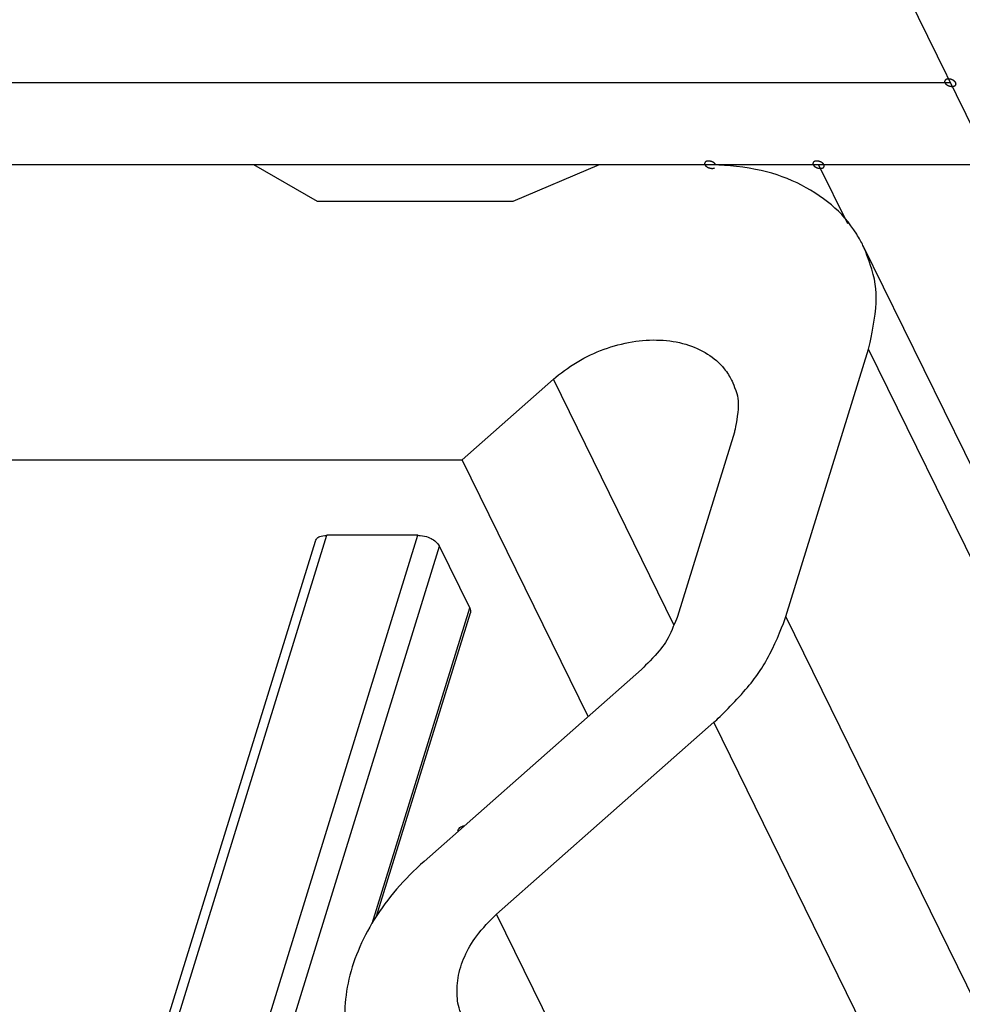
# Model space of a CAD drawing. Header units: millimetres. Extents: x -78 to 141, y 20 to 129.
# Tile 98 of 114: x 99 to 112, y 101 to 114. Entities that reach past the tile are written whole.
import ezdxf

# ---------------------------------------------------------------- set-up
doc = ezdxf.new("R2010")
doc.units = ezdxf.units.MM
doc.header["$LTSCALE"] = 16.335
doc.layers.get('0').update_dxf_attribs({"linetype": 'CONTINUOUS'})
doc.layers.add('02___PRT_ALL_AXES', color=7, linetype='CONTINUOUS')

msp = doc.modelspace()

# ---------------------------------------------------------------- linework, layer by layer
at = {"color": 7, "linetype": 'Continuous'}
for p, q in [((106.265, 123.993), (141.006, 53.198)), ((111.461, 113.403), (94.753, 113.403)), ((102.131, 112.305), (96.309, 112.305)), ((106.759, 112.305), (102.131, 112.305)), ((102.985, 111.811), (102.131, 112.305)), ((106.759, 112.305), (105.6, 111.811)), ((108.223, 112.305), (106.759, 112.305)), ((111.782, 112.305), (108.223, 112.305)), ((109.697, 112.305), (110.083, 111.518)), ((105.6, 111.811), (102.985, 111.811)), ((110.291, 111.224), (132.791, 65.374)), ((109.258, 106.253), (110.365, 109.834)), ((132.865, 63.984), (110.365, 109.834)), ((104.922, 108.351), (106.144, 109.431)), ((107.758, 106.142), (106.144, 109.431)), ((108.568, 108.722), (107.805, 106.253)), ((95.087, 108.351), (104.922, 108.351)), ((106.609, 104.913), (104.922, 108.351)), ((99.189, 95.077), (102.955, 107.264)), ((99.405, 95.355), (103.109, 107.341)), ((100.625, 95.355), (104.329, 107.341)), ((104.329, 107.341), (103.109, 107.341)), ((100.877, 95.085), (104.619, 107.194)), ((105.023, 106.37), (104.619, 107.194)), ((103.716, 102.139), (105.023, 106.37)), ((103.776, 102.238), (105.032, 106.301)), ((131.758, 60.403), (109.258, 106.253)), ((107.324, 105.545), (104.411, 102.973)), ((105.382, 102.264), (108.295, 104.836)), ((130.795, 58.986), (108.295, 104.836)), ((127.882, 56.414), (105.382, 102.264))]:
    msp.add_line(p, q, dxfattribs=at)
for points, knots in [([(111.534, 113.403), (111.534, 113.403), (111.531, 113.408), (111.53, 113.41), (111.529, 113.412), (111.528, 113.413), (111.527, 113.414), (111.525, 113.416), (111.524, 113.417), (111.522, 113.419), (111.52, 113.421), (111.519, 113.422), (111.518, 113.423), (111.516, 113.425), (111.514, 113.426), (111.512, 113.428), (111.51, 113.429), (111.509, 113.431), (111.507, 113.431), (111.505, 113.433), (111.502, 113.434), (111.499, 113.436), (111.497, 113.437), (111.496, 113.438), (111.494, 113.439), (111.492, 113.44), (111.489, 113.441), (111.486, 113.442), (111.484, 113.443), (111.482, 113.444), (111.48, 113.445), (111.477, 113.445), (111.474, 113.446), (111.471, 113.447), (111.469, 113.448), (111.467, 113.449), (111.465, 113.449), (111.463, 113.449), (111.46, 113.45), (111.456, 113.451), (111.454, 113.451), (111.452, 113.452), (111.45, 113.452), (111.448, 113.452), (111.445, 113.452), (111.442, 113.452), (111.439, 113.452), (111.437, 113.452), (111.436, 113.452), (111.433, 113.452), (111.43, 113.452), (111.428, 113.452), (111.425, 113.452), (111.424, 113.452), (111.422, 113.451), (111.42, 113.451), (111.418, 113.45), (111.415, 113.45), (111.413, 113.449), (111.411, 113.449), (111.41, 113.448), (111.408, 113.447), (111.406, 113.446), (111.404, 113.446), (111.402, 113.445), (111.401, 113.444), (111.4, 113.443), (111.399, 113.442), (111.397, 113.441), (111.395, 113.44), (111.394, 113.439), (111.393, 113.438), (111.392, 113.437), (111.391, 113.436), (111.39, 113.434), (111.389, 113.433), (111.388, 113.432), (111.388, 113.431), (111.387, 113.43), (111.387, 113.428), (111.386, 113.426), (111.386, 113.425), (111.385, 113.423), (111.385, 113.422), (111.385, 113.421), (111.385, 113.42), (111.385, 113.418), (111.385, 113.416), (111.385, 113.414), (111.385, 113.413), (111.386, 113.412), (111.386, 113.41), (111.387, 113.408), (111.389, 113.403), (111.389, 113.403)], [0, 0, 0, 0, 0.00178862, 0.00268292, 0.00313008, 0.00357723, 0.00407486, 0.0045725, 0.00556776, 0.00656303, 0.00706066, 0.0075583, 0.00810164, 0.00864499, 0.00973169, 0.01081838, 0.01136173, 0.01190508, 0.01249491, 0.01308474, 0.0142644, 0.01544405, 0.01603388, 0.01662371, 0.01722604, 0.01782837, 0.01903302, 0.02023767, 0.02084, 0.02144232, 0.02205221, 0.0226621, 0.02388189, 0.02510167, 0.02571156, 0.02632145, 0.02692335, 0.02752524, 0.02872902, 0.0299328, 0.03053469, 0.03113658, 0.03172556, 0.03231453, 0.03349248, 0.03467043, 0.03525941, 0.03584838, 0.03639056, 0.03693274, 0.03801709, 0.03910144, 0.03964362, 0.0401858, 0.04068205, 0.0411783, 0.0421708, 0.04316329, 0.04365954, 0.04415579, 0.04460152, 0.04504725, 0.04593871, 0.04683018, 0.04727591, 0.04772164, 0.04812629, 0.04853094, 0.04934024, 0.05014954, 0.05055419, 0.05095884, 0.05132092, 0.05168301, 0.05240718, 0.05313135, 0.05349343, 0.05385552, 0.05420471, 0.0545539, 0.05525228, 0.05595067, 0.05629986, 0.05664905, 0.05701186, 0.05737466, 0.05810028, 0.0588259, 0.0591887, 0.05955151, 0.0599574, 0.0603633, 0.06117508, 0.06279865, 0.06279865, 0.06279865, 0.06279865]), ([(111.389, 113.403), (111.389, 113.403), (111.391, 113.399), (111.393, 113.397), (111.394, 113.395), (111.395, 113.394), (111.396, 113.393), (111.397, 113.391), (111.399, 113.389), (111.401, 113.387), (111.402, 113.386), (111.403, 113.385), (111.405, 113.384), (111.406, 113.382), (111.409, 113.38), (111.411, 113.379), (111.413, 113.377), (111.414, 113.376), (111.416, 113.375), (111.418, 113.374), (111.421, 113.372), (111.423, 113.371), (111.425, 113.37), (111.427, 113.369), (111.429, 113.368), (111.431, 113.367), (111.434, 113.366), (111.437, 113.364), (111.439, 113.363), (111.441, 113.363), (111.443, 113.362), (111.445, 113.361), (111.448, 113.36), (111.451, 113.359), (111.454, 113.359), (111.456, 113.358), (111.458, 113.358), (111.46, 113.357), (111.463, 113.357), (111.466, 113.356), (111.469, 113.356), (111.471, 113.355), (111.472, 113.355), (111.475, 113.355), (111.478, 113.355), (111.481, 113.355), (111.484, 113.354), (111.485, 113.354), (111.487, 113.354), (111.489, 113.355), (111.492, 113.355), (111.495, 113.355), (111.497, 113.355), (111.499, 113.355), (111.501, 113.356), (111.503, 113.356), (111.505, 113.357), (111.508, 113.357), (111.51, 113.358), (111.511, 113.358), (111.513, 113.359), (111.514, 113.359), (111.516, 113.36), (111.519, 113.361), (111.52, 113.362), (111.522, 113.362), (111.523, 113.363), (111.524, 113.364), (111.526, 113.366), (111.527, 113.367), (111.529, 113.368), (111.53, 113.369), (111.53, 113.37), (111.531, 113.371), (111.532, 113.372), (111.534, 113.374), (111.534, 113.375), (111.535, 113.376), (111.535, 113.377), (111.536, 113.379), (111.536, 113.38), (111.537, 113.382), (111.537, 113.383), (111.538, 113.385), (111.538, 113.386), (111.538, 113.387), (111.537, 113.389), (111.537, 113.391), (111.537, 113.393), (111.537, 113.394), (111.537, 113.395), (111.536, 113.397), (111.535, 113.399), (111.534, 113.403), (111.534, 113.403)], [0, 0, 0, 0, 0.00178862, 0.00268292, 0.00313008, 0.00357723, 0.00407486, 0.0045725, 0.00556776, 0.00656303, 0.00706066, 0.0075583, 0.00810164, 0.00864499, 0.00973169, 0.01081838, 0.01136173, 0.01190508, 0.01249491, 0.01308474, 0.0142644, 0.01544405, 0.01603388, 0.01662371, 0.01722604, 0.01782837, 0.01903302, 0.02023767, 0.02084, 0.02144232, 0.02205221, 0.0226621, 0.02388189, 0.02510167, 0.02571156, 0.02632145, 0.02692335, 0.02752524, 0.02872902, 0.0299328, 0.03053469, 0.03113658, 0.03172556, 0.03231453, 0.03349248, 0.03467043, 0.03525941, 0.03584838, 0.03639056, 0.03693274, 0.03801709, 0.03910144, 0.03964362, 0.0401858, 0.04068205, 0.0411783, 0.0421708, 0.04316329, 0.04365954, 0.04415579, 0.04460152, 0.04504725, 0.04593871, 0.04683018, 0.04727591, 0.04772164, 0.04812629, 0.04853094, 0.04934024, 0.05014954, 0.05055419, 0.05095884, 0.05132092, 0.05168301, 0.05240718, 0.05313135, 0.05349343, 0.05385552, 0.05420471, 0.0545539, 0.05525228, 0.05595067, 0.05629986, 0.05664905, 0.05701186, 0.05737466, 0.05810028, 0.0588259, 0.0591887, 0.05955151, 0.0599574, 0.0603633, 0.06117508, 0.06279865, 0.06279865, 0.06279865, 0.06279865]), ([(108.318, 112.305), (108.318, 112.305), (108.316, 112.309), (108.314, 112.312), (108.313, 112.313), (108.312, 112.315), (108.311, 112.316), (108.31, 112.317), (108.308, 112.319), (108.306, 112.321), (108.305, 112.323), (108.304, 112.324), (108.302, 112.325), (108.301, 112.326), (108.298, 112.328), (108.296, 112.33), (108.294, 112.331), (108.293, 112.332), (108.291, 112.333), (108.289, 112.335), (108.286, 112.336), (108.284, 112.338), (108.282, 112.339), (108.28, 112.34), (108.278, 112.341), (108.276, 112.342), (108.273, 112.343), (108.27, 112.344), (108.268, 112.345), (108.266, 112.346), (108.264, 112.346), (108.262, 112.347), (108.259, 112.348), (108.256, 112.349), (108.253, 112.35), (108.251, 112.35), (108.249, 112.351), (108.247, 112.351), (108.244, 112.352), (108.241, 112.352), (108.238, 112.353), (108.236, 112.353), (108.235, 112.353), (108.232, 112.354), (108.229, 112.354), (108.226, 112.354), (108.223, 112.354), (108.222, 112.354), (108.22, 112.354), (108.218, 112.354), (108.215, 112.354), (108.212, 112.354), (108.21, 112.353), (108.208, 112.353), (108.206, 112.353), (108.204, 112.352), (108.202, 112.352), (108.199, 112.351), (108.197, 112.351), (108.196, 112.351), (108.194, 112.35), (108.193, 112.349), (108.191, 112.348), (108.188, 112.347), (108.187, 112.347), (108.185, 112.346), (108.184, 112.345), (108.183, 112.344), (108.181, 112.343), (108.18, 112.342), (108.178, 112.341), (108.177, 112.34), (108.177, 112.339), (108.176, 112.338), (108.175, 112.336), (108.173, 112.335), (108.173, 112.333), (108.172, 112.333), (108.172, 112.331), (108.171, 112.33), (108.171, 112.328), (108.17, 112.326), (108.17, 112.325), (108.169, 112.324), (108.169, 112.323), (108.169, 112.321), (108.17, 112.319), (108.17, 112.318), (108.17, 112.316), (108.17, 112.315), (108.17, 112.314), (108.171, 112.312), (108.172, 112.31), (108.173, 112.305), (108.173, 112.305)], [0, 0, 0, 0, 0.00178862, 0.00268292, 0.00313008, 0.00357723, 0.00407486, 0.0045725, 0.00556776, 0.00656303, 0.00706066, 0.0075583, 0.00810164, 0.00864499, 0.00973169, 0.01081838, 0.01136173, 0.01190508, 0.01249491, 0.01308474, 0.0142644, 0.01544405, 0.01603388, 0.01662371, 0.01722604, 0.01782837, 0.01903302, 0.02023767, 0.02084, 0.02144232, 0.02205221, 0.0226621, 0.02388189, 0.02510167, 0.02571156, 0.02632145, 0.02692335, 0.02752524, 0.02872902, 0.0299328, 0.03053469, 0.03113658, 0.03172556, 0.03231453, 0.03349248, 0.03467043, 0.03525941, 0.03584838, 0.03639056, 0.03693274, 0.03801709, 0.03910144, 0.03964362, 0.0401858, 0.04068205, 0.0411783, 0.0421708, 0.04316329, 0.04365954, 0.04415579, 0.04460152, 0.04504725, 0.04593871, 0.04683018, 0.04727591, 0.04772164, 0.04812629, 0.04853094, 0.04934024, 0.05014954, 0.05055419, 0.05095884, 0.05132092, 0.05168301, 0.05240718, 0.05313135, 0.05349343, 0.05385552, 0.05420471, 0.0545539, 0.05525228, 0.05595067, 0.05629986, 0.05664905, 0.05701186, 0.05737466, 0.05810028, 0.0588259, 0.0591887, 0.05955151, 0.0599574, 0.0603633, 0.06117508, 0.06279865, 0.06279865, 0.06279865, 0.06279865]), ([(108.173, 112.305), (108.173, 112.305), (108.176, 112.3), (108.178, 112.297), (108.18, 112.295), (108.182, 112.293), (108.185, 112.289), (108.187, 112.287), (108.189, 112.285), (108.192, 112.283), (108.195, 112.281), (108.198, 112.279), (108.201, 112.277), (108.204, 112.275), (108.207, 112.273), (108.211, 112.271), (108.215, 112.269), (108.218, 112.267), (108.221, 112.266), (108.225, 112.265), (108.228, 112.264), (108.23, 112.263), (108.233, 112.262), (108.236, 112.261), (108.239, 112.26), (108.243, 112.259), (108.246, 112.259), (108.25, 112.258), (108.255, 112.257), (108.259, 112.257), (108.262, 112.256), (108.266, 112.256), (108.27, 112.256), (108.274, 112.256), (108.277, 112.256), (108.28, 112.257), (108.283, 112.257), (108.288, 112.258), (108.291, 112.258), (108.294, 112.259), (108.297, 112.261), (108.303, 112.263), (108.303, 112.263)], [0, 0, 0, 0, 0.0024046, 0.00300575, 0.0036069, 0.00492085, 0.00626749, 0.00761413, 0.00829874, 0.00903597, 0.01051043, 0.01198489, 0.01272211, 0.01349643, 0.01506644, 0.01663644, 0.01821514, 0.0190269, 0.01983866, 0.02146218, 0.02227394, 0.0230857, 0.02390074, 0.02471578, 0.02634587, 0.02716091, 0.02797595, 0.02957131, 0.03116043, 0.03274955, 0.03353455, 0.03428672, 0.03579105, 0.03729538, 0.03804754, 0.03875022, 0.04013428, 0.04151834, 0.04287055, 0.04349169, 0.04411282, 0.04659737, 0.04659737, 0.04659737, 0.04659737]), ([(110.291, 111.224), (110.271, 111.264), (110.145, 111.493), (109.882, 111.786), (109.4, 112.09), (108.861, 112.267), (108.386, 112.305), (108.223, 112.305)], [0, 0, 0, 0, 0.0546936, 0.2188379, 0.3919471, 0.5779734, 0.7778269, 0.7778269, 0.7778269, 0.7778269]), ([(109.769, 112.305), (109.769, 112.305), (109.766, 112.309), (109.765, 112.312), (109.764, 112.313), (109.763, 112.315), (109.762, 112.316), (109.761, 112.317), (109.759, 112.319), (109.757, 112.321), (109.756, 112.323), (109.755, 112.324), (109.753, 112.325), (109.751, 112.326), (109.749, 112.328), (109.747, 112.33), (109.745, 112.331), (109.744, 112.332), (109.742, 112.333), (109.74, 112.335), (109.737, 112.336), (109.735, 112.338), (109.732, 112.339), (109.731, 112.34), (109.729, 112.341), (109.727, 112.342), (109.724, 112.343), (109.721, 112.344), (109.719, 112.345), (109.717, 112.346), (109.715, 112.346), (109.713, 112.347), (109.71, 112.348), (109.707, 112.349), (109.704, 112.35), (109.702, 112.35), (109.7, 112.351), (109.698, 112.351), (109.695, 112.352), (109.692, 112.352), (109.689, 112.353), (109.687, 112.353), (109.685, 112.353), (109.683, 112.354), (109.68, 112.354), (109.677, 112.354), (109.674, 112.354), (109.673, 112.354), (109.671, 112.354), (109.668, 112.354), (109.666, 112.354), (109.663, 112.354), (109.661, 112.353), (109.659, 112.353), (109.657, 112.353), (109.655, 112.352), (109.653, 112.352), (109.65, 112.351), (109.648, 112.351), (109.647, 112.351), (109.645, 112.35), (109.644, 112.349), (109.641, 112.348), (109.639, 112.347), (109.638, 112.347), (109.636, 112.346), (109.635, 112.345), (109.634, 112.344), (109.632, 112.343), (109.631, 112.342), (109.629, 112.341), (109.628, 112.34), (109.627, 112.339), (109.627, 112.338), (109.625, 112.336), (109.624, 112.335), (109.623, 112.333), (109.623, 112.333), (109.622, 112.331), (109.622, 112.33), (109.622, 112.328), (109.621, 112.326), (109.621, 112.325), (109.62, 112.324), (109.62, 112.323), (109.62, 112.321), (109.62, 112.319), (109.62, 112.318), (109.621, 112.316), (109.62, 112.315), (109.621, 112.314), (109.622, 112.312), (109.622, 112.31), (109.624, 112.305), (109.624, 112.305)], [0, 0, 0, 0, 0.00178862, 0.00268292, 0.00313008, 0.00357723, 0.00407486, 0.0045725, 0.00556776, 0.00656303, 0.00706066, 0.0075583, 0.00810164, 0.00864499, 0.00973169, 0.01081838, 0.01136173, 0.01190508, 0.01249491, 0.01308474, 0.0142644, 0.01544405, 0.01603388, 0.01662371, 0.01722604, 0.01782837, 0.01903302, 0.02023767, 0.02084, 0.02144232, 0.02205221, 0.0226621, 0.02388189, 0.02510167, 0.02571156, 0.02632145, 0.02692335, 0.02752524, 0.02872902, 0.0299328, 0.03053469, 0.03113658, 0.03172556, 0.03231453, 0.03349248, 0.03467043, 0.03525941, 0.03584838, 0.03639056, 0.03693274, 0.03801709, 0.03910144, 0.03964362, 0.0401858, 0.04068205, 0.0411783, 0.0421708, 0.04316329, 0.04365954, 0.04415579, 0.04460152, 0.04504725, 0.04593871, 0.04683018, 0.04727591, 0.04772164, 0.04812629, 0.04853094, 0.04934024, 0.05014954, 0.05055419, 0.05095884, 0.05132092, 0.05168301, 0.05240718, 0.05313135, 0.05349343, 0.05385552, 0.05420471, 0.0545539, 0.05525228, 0.05595067, 0.05629986, 0.05664905, 0.05701186, 0.05737466, 0.05810028, 0.0588259, 0.0591887, 0.05955151, 0.0599574, 0.0603633, 0.06117508, 0.06279865, 0.06279865, 0.06279865, 0.06279865]), ([(109.624, 112.305), (109.624, 112.305), (109.627, 112.301), (109.628, 112.298), (109.629, 112.297), (109.63, 112.296), (109.631, 112.295), (109.632, 112.293), (109.634, 112.291), (109.636, 112.289), (109.637, 112.288), (109.639, 112.286), (109.64, 112.285), (109.642, 112.284), (109.644, 112.282), (109.646, 112.28), (109.648, 112.279), (109.649, 112.278), (109.651, 112.277), (109.653, 112.276), (109.656, 112.274), (109.658, 112.273), (109.661, 112.271), (109.662, 112.27), (109.664, 112.27), (109.666, 112.269), (109.669, 112.267), (109.672, 112.266), (109.674, 112.265), (109.676, 112.264), (109.678, 112.264), (109.68, 112.263), (109.683, 112.262), (109.687, 112.261), (109.689, 112.26), (109.691, 112.26), (109.693, 112.26), (109.695, 112.259), (109.698, 112.259), (109.701, 112.258), (109.704, 112.257), (109.706, 112.257), (109.708, 112.257), (109.71, 112.257), (109.713, 112.257), (109.716, 112.256), (109.719, 112.256), (109.721, 112.256), (109.722, 112.256), (109.725, 112.256), (109.727, 112.257), (109.73, 112.257), (109.733, 112.257), (109.734, 112.257), (109.736, 112.257), (109.738, 112.258), (109.74, 112.258), (109.743, 112.259), (109.745, 112.26), (109.746, 112.26), (109.748, 112.26), (109.749, 112.261), (109.752, 112.262), (109.754, 112.263), (109.755, 112.264), (109.757, 112.264), (109.758, 112.265), (109.759, 112.266), (109.761, 112.267), (109.763, 112.269), (109.764, 112.27), (109.765, 112.27), (109.766, 112.271), (109.766, 112.273), (109.768, 112.274), (109.769, 112.276), (109.77, 112.277), (109.77, 112.278), (109.771, 112.279), (109.771, 112.28), (109.772, 112.282), (109.772, 112.284), (109.772, 112.285), (109.773, 112.286), (109.773, 112.287), (109.773, 112.289), (109.773, 112.291), (109.773, 112.293), (109.773, 112.294), (109.773, 112.296), (109.772, 112.297), (109.772, 112.298), (109.771, 112.301), (109.769, 112.305), (109.769, 112.305)], [0, 0, 0, 0, 0.00178862, 0.00268292, 0.00313008, 0.00357723, 0.00407486, 0.0045725, 0.00556776, 0.00656303, 0.00706066, 0.0075583, 0.00810164, 0.00864499, 0.00973169, 0.01081838, 0.01136173, 0.01190508, 0.01249491, 0.01308474, 0.0142644, 0.01544405, 0.01603388, 0.01662371, 0.01722604, 0.01782837, 0.01903302, 0.02023767, 0.02084, 0.02144232, 0.02205221, 0.0226621, 0.02388189, 0.02510167, 0.02571156, 0.02632145, 0.02692335, 0.02752524, 0.02872902, 0.0299328, 0.03053469, 0.03113658, 0.03172556, 0.03231453, 0.03349248, 0.03467043, 0.03525941, 0.03584838, 0.03639056, 0.03693274, 0.03801709, 0.03910144, 0.03964362, 0.0401858, 0.04068205, 0.0411783, 0.0421708, 0.04316329, 0.04365954, 0.04415579, 0.04460152, 0.04504725, 0.04593871, 0.04683018, 0.04727591, 0.04772164, 0.04812629, 0.04853094, 0.04934024, 0.05014954, 0.05055419, 0.05095884, 0.05132092, 0.05168301, 0.05240718, 0.05313135, 0.05349343, 0.05385552, 0.05420471, 0.0545539, 0.05525228, 0.05595067, 0.05629986, 0.05664905, 0.05701186, 0.05737466, 0.05810028, 0.0588259, 0.0591887, 0.05955151, 0.0599574, 0.0603633, 0.06117508, 0.06279865, 0.06279865, 0.06279865, 0.06279865]), ([(110.365, 109.834), (110.39, 109.914), (110.493, 110.429), (110.459, 110.802), (110.313, 111.178), (110.291, 111.224)], [0, 0, 0, 0, 0.177002, 0.3434343, 0.4508328, 0.4508328, 0.4508328, 0.4508328]), ([(106.144, 109.431), (106.228, 109.505), (106.464, 109.679), (106.814, 109.841), (107.192, 109.944), (107.565, 109.969), (107.911, 109.917), (108.212, 109.785), (108.414, 109.615), (108.508, 109.464), (108.531, 109.417)], [0, 0, 0, 0, 0.1245325, 0.2507228, 0.3747502, 0.4931582, 0.6035152, 0.7050986, 0.7994827, 0.8580702, 0.8580702, 0.8580702, 0.8580702]), ([(108.531, 109.417), (108.535, 109.41), (108.613, 109.227), (108.638, 109.073), (108.575, 108.744), (108.568, 108.722)], [0, 0, 0, 0, 0.0328331, 0.1258197, 0.225123, 0.225123, 0.225123, 0.225123]), ([(102.955, 107.264), (102.955, 107.265), (102.982, 107.316), (103.024, 107.332), (103.107, 107.341), (103.109, 107.341)], [0, 0, 0, 0, 0.01271719, 0.03288385, 0.05783166, 0.05783166, 0.05783166, 0.05783166]), ([(104.329, 107.341), (104.332, 107.341), (104.432, 107.334), (104.502, 107.299), (104.569, 107.267), (104.618, 107.196), (104.619, 107.194)], [0, 0, 0, 0, 0.0283997, 0.0575763, 0.0846017, 0.1072883, 0.1072883, 0.1072883, 0.1072883]), ([(105.023, 106.37), (105.024, 106.37), (105.042, 106.335), (105.031, 106.301), (105.031, 106.301)], [0, 0, 0, 0, 0.01818043, 0.0225342, 0.0225342, 0.0225342, 0.0225342]), ([(107.805, 106.253), (107.798, 106.229), (107.687, 105.957), (107.566, 105.786), (107.345, 105.563), (107.324, 105.545)], [0, 0, 0, 0, 0.0861865, 0.1779967, 0.2746195, 0.2746195, 0.2746195, 0.2746195]), ([(108.295, 104.836), (108.378, 104.91), (108.759, 105.295), (109.034, 105.688), (109.229, 106.158), (109.258, 106.253)], [0, 0, 0, 0, 0.1932456, 0.3768661, 0.5492391, 0.5492391, 0.5492391, 0.5492391]), ([(104.86, 103.381), (104.861, 103.381), (104.889, 103.434), (104.911, 103.44), (104.95, 103.451), (104.951, 103.451)], [0, 0, 0, 0, 0.01271719, 0.03288385, 0.03757989, 0.03757989, 0.03757989, 0.03757989]), ([(104.411, 102.973), (104.28, 102.857), (104.038, 102.613), (103.738, 102.209), (103.517, 101.785), (103.38, 101.352), (103.334, 100.922), (103.38, 100.521), (103.467, 100.275), (103.521, 100.165)], [0, 0, 0, 0, 0.166146, 0.325441, 0.476677, 0.619542, 0.754828, 0.88415, 1.000615, 1.000615, 1.000615, 1.000615]), ([(104.937, 100.861), (104.934, 100.868), (104.877, 100.992), (104.844, 101.163), (104.86, 101.459), (104.969, 101.75), (105.121, 102.007), (105.339, 102.226), (105.382, 102.264)], [0, 0, 0, 0, 0.0160113, 0.1008062, 0.1901081, 0.2861947, 0.3896796, 0.4996202, 0.4996202, 0.4996202, 0.4996202])]:
    msp.add_open_spline(points, degree=3, knots=knots, dxfattribs=at)
at = {"layer": '02___PRT_ALL_AXES', "color": 7, "linetype": 'Continuous'}
msp.add_line((106.265, 123.993), (141.006, 53.198), dxfattribs=at)

doc.saveas('drawing.dxf')
